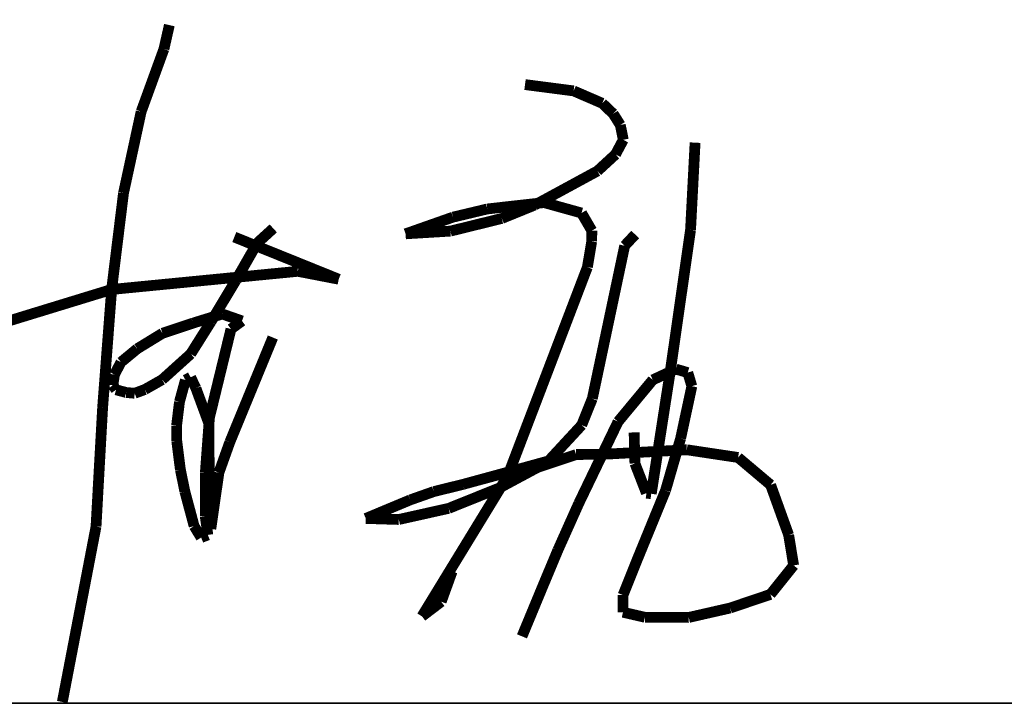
# Model space of a CAD drawing. Header units: millimetres. Extents: x 708158 to 1984082, y -168213 to -53.
# Tile 46 of 220: x 830724 to 831958, y -91055 to -90194. Entities that reach past the tile are written whole.
import ezdxf

# ---------------------------------------------------------------- set-up
doc = ezdxf.new("R2010")
doc.units = ezdxf.units.MM
doc.header["$LTSCALE"] = 1000
doc.layers.get('0').update_dxf_attribs({"color": 8})
doc.layers.add('A-PUB_TITLE SIGNATURE', color=7, linetype='Continuous')
doc.layers.add('图框', color=4, linetype='Continuous', lineweight=35)

# ---------------------------------------------------------------- blocks, each defined once
blk = doc.blocks.new('A$C7B124B11')
at = {"layer": 'A-PUB_TITLE SIGNATURE', "const_width": 10}
for points in [[(407.4, 294.72), (402.37, 272.54)], [(402.37, 272.54), (381.22, 214.42)], [(737.37, 239.5), (782.45, 233.63)], [(782.45, 233.63), (808.99, 222.15)], [(381.22, 214.42), (364.85, 138.89)], [(808.99, 222.15), (819.16, 212.43)], [(819.16, 212.43), (825.75, 201.98)], [(825.75, 201.98), (828.54, 188.24)], [(828.54, 188.24), (821.33, 174.72)], [(890.93, 104.72), (895.14, 185.6)], [(821.33, 174.72), (804.54, 159.28)], [(804.54, 159.28), (746.41, 127.72)], [(364.85, 138.89), (353.82, 49.42)], [(670.54, 116.5), (702.34, 124.08)], [(702.34, 124.08), (755.07, 129.99)], [(746.41, 127.72), (715.83, 115.27)], [(755.07, 129.99), (789.79, 120.31)], [(626.53, 101.01), (670.54, 116.5)], [(715.83, 115.27), (668.17, 103.53)], [(789.79, 120.31), (799.34, 103.93)], [(503.8, 106.06), (489.01, 92.58)], [(872.39, -24.72), (890.93, 104.72)], [(564.48, 58.9), (467.65, 98.04)], [(668.17, 103.53), (626.53, 101.01)], [(799.34, 103.93), (799.22, 93.93)], [(839.59, 100.38), (829.82, 89.96)], [(489.01, 92.58), (468.99, 57.7)], [(799.22, 93.93), (795.23, 70.08)], [(829.82, 89.96), (799.77, -51.93)], [(795.23, 70.08), (721.25, -123.71)], [(353.82, 49.42), (526.61, 66.24)], [(526.61, 66.24), (564.48, 58.9)], [(468.99, 57.7), (446.11, 19.68)], [(153.36, -11.98), (353.82, 49.42)], [(353.82, 49.42), (345.45, -60.15)], [(429.22, 18.15), (456.49, 26.63)], [(456.49, 26.63), (474.77, 20.21)], [(400.98, 8.73), (429.22, 18.15)], [(446.11, 19.68), (427.19, -10.4)], [(474.77, 20.21), (464.55, 12.7)], [(377.54, -5.62), (400.98, 8.73)], [(464.55, 12.7), (444.53, -69.55)], [(463.41, -92.32), (503.37, 4.83)], [(362.48, -18.07), (377.54, -5.62)], [(427.19, -10.4), (400.67, -34.32)], [(356.42, -29.54), (362.48, -18.07)], [(354.97, -39.51), (356.42, -29.54)], [(422.27, -34.59), (427.07, -32.08)], [(427.07, -32.08), (432, -42.22)], [(854.45, -140.19), (872.39, -24.72)], [(877.36, -24.56), (855.88, -34.51)], [(888.33, -27.77), (877.36, -24.56)], [(892.13, -40.38), (888.33, -27.77)], [(357.9, -43.68), (354.97, -39.51)], [(400.67, -34.32), (384.56, -43.45)], [(416.74, -54.86), (422.27, -34.59)], [(855.88, -34.51), (823.65, -73.35)], [(881.71, -88.82), (892.13, -40.38)], [(367.33, -46.21), (357.9, -43.68)], [(375.2, -46.93), (367.33, -46.21)], [(384.56, -43.45), (375.2, -46.93)], [(432, -42.22), (444.04, -74.99)], [(414.05, -77.19), (416.74, -54.86)], [(799.77, -51.93), (789.92, -76.51)], [(345.45, -60.15), (339.32, -170.6)], [(414.21, -91.1), (414.05, -77.19)], [(444.53, -69.55), (440.73, -120.76)], [(444.04, -74.99), (444.36, -125.38)], [(789.92, -76.51), (759.18, -109.74)], [(823.65, -73.35), (787.32, -148.83)], [(838.56, -83.31), (839.29, -112.08)], [(417.59, -117.91), (414.21, -91.1)], [(453.34, -120.52), (463.41, -92.32)], [(867.72, -137.11), (881.71, -88.82)], [(749, -115.75), (784.75, -103.81)], [(784.75, -103.81), (812.54, -103.44)], [(812.54, -103.44), (887.44, -99.4)], [(887.44, -99.4), (935.03, -106.56)], [(759.18, -109.74), (724.06, -119.43)], [(839.29, -112.08), (849.98, -139.61)], [(935.03, -106.56), (965.16, -131.98)], [(421.8, -138.31), (417.59, -117.91)], [(440.73, -120.76), (440.66, -161.15)], [(445.81, -172.76), (453.34, -120.52)], [(721.25, -123.71), (641.69, -253.92)], [(724.06, -119.43), (679.79, -131.49)], [(713.28, -134.92), (749, -115.75)], [(444.36, -125.38), (445.81, -172.76)], [(679.79, -131.49), (652.71, -138.16)], [(965.16, -131.98), (981.92, -178.51)], [(430.33, -170.17), (421.8, -138.31)], [(652.71, -138.16), (630.91, -145.85)], [(666.51, -153.75), (713.28, -134.92)], [(842.28, -199.22), (867.72, -137.11)], [(849.98, -139.61), (854.45, -140.19)], [(630.91, -145.85), (589.59, -163.1)], [(787.32, -148.83), (767.74, -192.61)], [(620.25, -164.06), (666.51, -153.75)], [(440.66, -161.15), (443.04, -178.35)], [(589.59, -163.1), (620.25, -164.06)], [(339.32, -170.6), (308.03, -333.34)], [(436.85, -180.82), (430.33, -170.17)], [(443.04, -178.35), (436.85, -180.82)], [(981.92, -178.51), (986.54, -206.69)], [(767.74, -192.61), (753.38, -226.98)], [(828.26, -234.22), (842.28, -199.22)], [(659.55, -240.34), (669.72, -212.23)], [(986.54, -206.69), (965, -233.61)], [(753.38, -226.98), (734.51, -272.51)], [(641.69, -253.92), (659.55, -240.34)], [(828.21, -250.14), (828.26, -234.22)], [(965, -233.61), (927.61, -246.25)], [(848.56, -254.85), (828.21, -250.14)], [(927.61, -246.25), (889.25, -254.99)], [(889.25, -254.99), (848.56, -254.85)]]:
    blk.add_lwpolyline(points, dxfattribs=at)
blk = doc.blocks.new('A$C998f5811')
at = {"layer": '图框', "color": 4}
blk.add_line((-7500, 16650), (-1500, 16650), dxfattribs=at)
at = {"layer": 'A-PUB_TITLE SIGNATURE', "xscale": 1.349999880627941, "yscale": 1.349999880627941, "zscale": 1.349999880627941, "rotation": 0.005566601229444}
blk.add_blockref('A$C7B124B11', (-3945.6, 17101.6, 5923.7), dxfattribs=at)

msp = doc.modelspace()

# ---------------------------------------------------------------- block references
msp.add_blockref('A$C998f5811', (834307.6, -107699.9))

doc.saveas('drawing.dxf')
